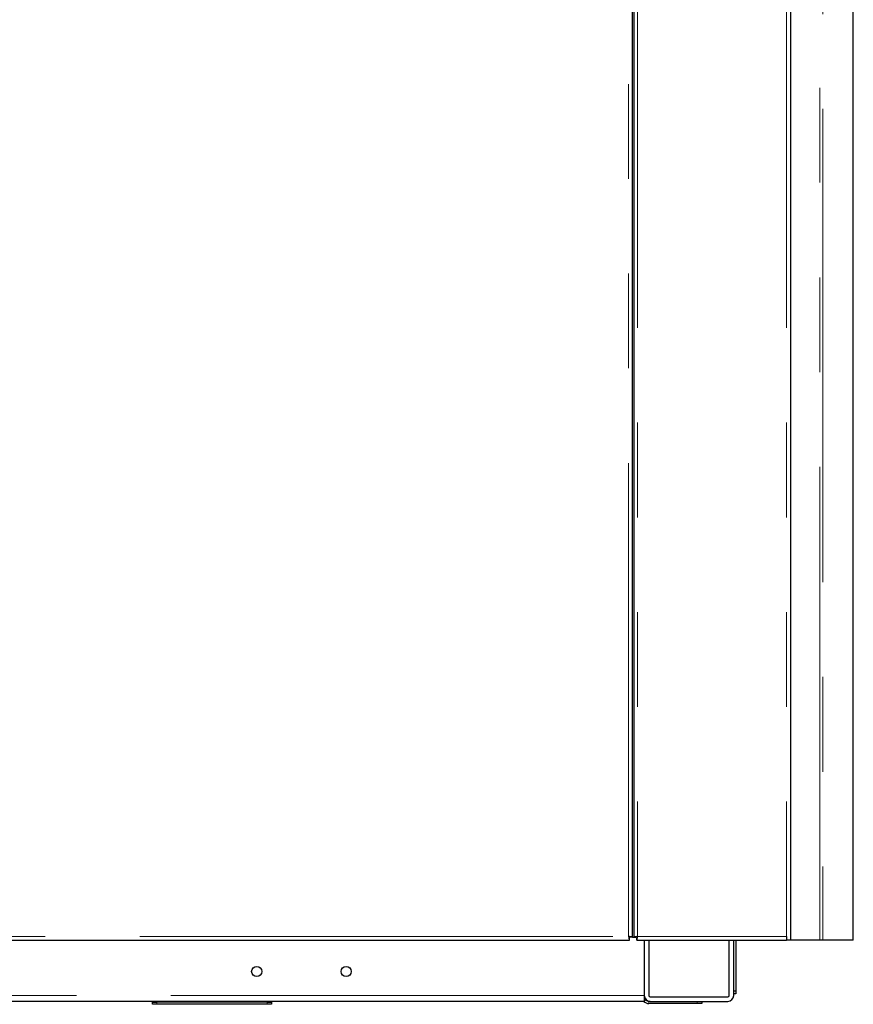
# Model space of a CAD drawing. Header units: millimetres. Extents: x 23 to 246, y 71 to 158.
# Tile 57 of 76: x 184 to 196, y 73 to 86. Entities that reach past the tile are written whole.
import ezdxf

# ---------------------------------------------------------------- set-up
doc = ezdxf.new("R2010")
doc.units = ezdxf.units.MM
doc.linetypes.add('PHANTOM', pattern=[12.7, 6.35, -1.27, 1.27, -1.27, 1.27, -1.27])

msp = doc.modelspace()

# ---------------------------------------------------------------- linework, layer by layer
at = {"color": 7, "linetype": 'Continuous', "lineweight": 25}
for p, q in [((192.591, 100.951), (192.591, 73.761)), ((194.691, 100.972), (194.691, 73.722)), ((192.571, 73.761), (192.571, 98.863)), ((195.535, 73.722), (195.535, 95.372)), ((173.251, 73.722), (192.532, 73.722)), ((192.532, 73.747), (192.532, 73.769)), ((192.532, 73.722), (192.532, 73.747)), ((192.571, 73.761), (192.546, 73.761)), ((192.571, 73.761), (192.591, 73.761)), ((192.591, 73.761), (192.616, 73.761)), ((192.638, 73.761), (192.616, 73.761)), ((192.631, 73.722), (192.631, 73.747)), ((192.631, 73.722), (194.641, 73.722)), ((192.731, 73.722), (192.731, 72.982)), ((192.791, 73.722), (192.791, 72.982)), ((193.871, 72.982), (193.871, 73.722)), ((193.931, 72.982), (193.931, 73.722)), ((193.961, 73.722), (193.961, 73.042)), ((194.641, 73.772), (194.641, 73.722)), ((194.691, 73.722), (194.641, 73.722)), ((195.086, 73.722), (194.691, 73.722)), ((195.126, 73.722), (195.086, 73.722)), ((195.535, 73.722), (195.126, 73.722)), ((193.931, 73.042), (193.961, 73.042)), ((193.961, 73.042), (193.961, 73.002)), ((192.731, 72.902), (181.072, 72.902)), ((186.131, 72.902), (186.131, 72.892)), ((187.731, 72.892), (187.731, 72.902)), ((192.731, 72.982), (192.731, 72.902)), ((192.811, 72.902), (192.791, 72.902)), ((192.811, 72.962), (193.851, 72.962)), ((192.811, 72.902), (193.851, 72.902)), ((193.501, 72.902), (193.501, 72.872)), ((193.961, 73.002), (193.931, 73.002)), ((186.131, 72.862), (186.131, 72.892)), ((186.131, 72.892), (186.191, 72.892)), ((186.191, 72.862), (186.131, 72.862)), ((187.671, 72.892), (186.191, 72.892)), ((187.671, 72.862), (186.191, 72.862)), ((187.671, 72.892), (187.731, 72.892)), ((187.731, 72.862), (187.671, 72.862)), ((187.731, 72.892), (187.731, 72.862)), ((193.441, 72.872), (192.791, 72.872)), ((193.501, 72.872), (193.441, 72.872))]:
    msp.add_line(p, q, dxfattribs=at)
at = {"color": 8, "linetype": 'PHANTOM', "lineweight": 18}
for p, q in [((192.641, 100.983), (192.641, 73.772)), ((194.641, 100.983), (194.641, 73.772)), ((192.521, 73.772), (192.521, 98.852)), ((195.086, 73.722), (195.086, 97.572)), ((195.126, 97.572), (195.126, 73.722)), ((173.261, 73.772), (192.521, 73.772)), ((192.641, 73.772), (194.641, 73.772)), ((192.731, 72.982), (153.861, 72.982)), ((192.791, 72.902), (192.791, 72.872)), ((193.441, 72.872), (193.441, 72.902)), ((186.191, 72.892), (186.191, 72.862)), ((187.671, 72.862), (187.671, 72.892))]:
    msp.add_line(p, q, dxfattribs=at)
at = {"color": 7, "linetype": 'Continuous', "lineweight": 25}
for centre in [(187.531, 73.302), (188.731, 73.302)]:
    msp.add_circle(centre, 0.068, dxfattribs=at)
for centre, radius, start, end in [((192.791, 72.962), 0.09, 221.8103, 270), ((192.811, 72.982), 0.08, 180, 270), ((192.791, 72.962), 0.06, 180, 270), ((192.811, 72.982), 0.02, 180, 270), ((193.851, 72.982), 0.08, 270, 0), ((193.851, 72.982), 0.02, 270, 0)]:
    msp.add_arc(centre, radius, start, end, dxfattribs=at)
for points, knots in [([(192.521, 73.772), (192.522, 73.766), (192.524, 73.753), (192.527, 73.736), (192.53, 73.724), (192.531, 73.723), (192.532, 73.722)], [0, 0, 0, 0, 0.249978, 0.500006, 0.749975, 1, 1, 1, 1]), ([(192.571, 73.761), (192.571, 73.762), (192.569, 73.764), (192.558, 73.767), (192.541, 73.769), (192.528, 73.771), (192.521, 73.772)], [0, 0, 0, 0, 0.250019, 0.499973, 0.749978, 1, 1, 1, 1]), ([(192.546, 73.761), (192.546, 73.762), (192.545, 73.764), (192.54, 73.767), (192.531, 73.769), (192.525, 73.771), (192.521, 73.772)], [0, 0, 0, 0, 0.249979, 0.500007, 0.749942, 1, 1, 1, 1]), ([(192.521, 73.772), (192.522, 73.769), (192.524, 73.762), (192.527, 73.754), (192.53, 73.748), (192.531, 73.748), (192.532, 73.747)], [0, 0, 0, 0, 0.249967, 0.500047, 0.750033, 1, 1, 1, 1]), ([(192.641, 73.772), (192.635, 73.771), (192.622, 73.769), (192.605, 73.767), (192.594, 73.764), (192.592, 73.762), (192.591, 73.761)], [0, 0, 0, 0, 0.250022, 0.500027, 0.749981, 1, 1, 1, 1]), ([(192.641, 73.772), (192.638, 73.771), (192.632, 73.769), (192.623, 73.767), (192.618, 73.764), (192.617, 73.762), (192.616, 73.761)], [0, 0, 0, 0, 0.2499514, 0.4999842, 0.750017, 1, 1, 1, 1]), ([(192.631, 73.722), (192.631, 73.723), (192.633, 73.724), (192.636, 73.736), (192.639, 73.753), (192.641, 73.766), (192.641, 73.772)], [0, 0, 0, 0, 0.250025, 0.499994, 0.750022, 1, 1, 1, 1]), ([(192.631, 73.747), (192.631, 73.748), (192.633, 73.748), (192.636, 73.754), (192.639, 73.762), (192.641, 73.769), (192.641, 73.772)], [0, 0, 0, 0, 0.249967, 0.499953, 0.750033, 1, 1, 1, 1])]:
    msp.add_open_spline(points, degree=3, knots=knots, dxfattribs=at)

doc.saveas('drawing.dxf')
